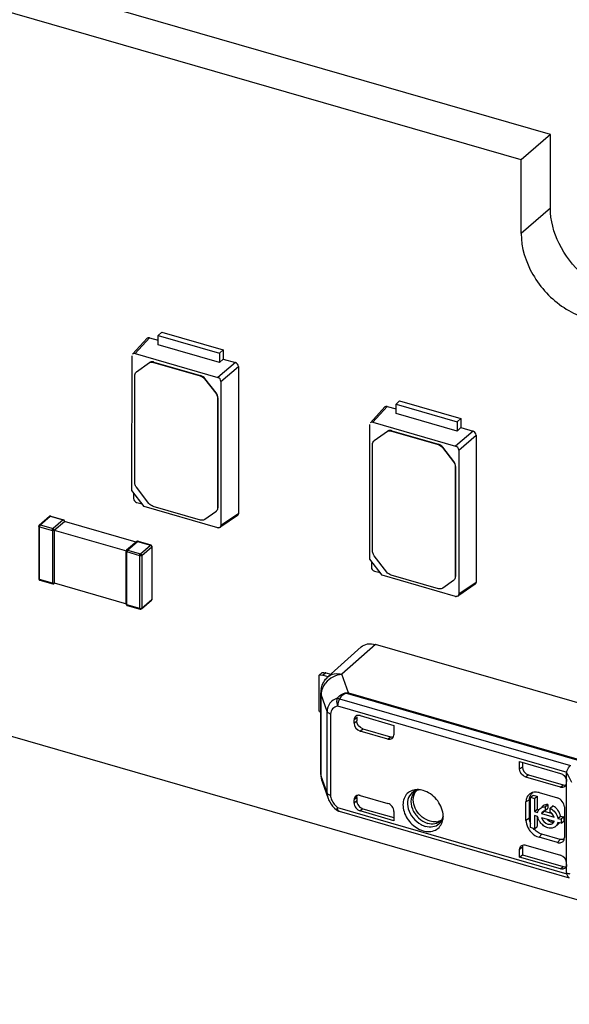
# Model space of a CAD drawing. Header units: millimetres. Extents: x 0 to 210, y 0 to 297.
# Tile 57 of 59: x 141.28 to 143.49, y 231.95 to 235.92. Entities that reach past the tile are written whole.
import ezdxf

# ---------------------------------------------------------------- set-up
doc = ezdxf.new("R2010")
doc.units = ezdxf.units.MM
doc.header["$LTSCALE"] = 19.36
doc.layers.get('0').update_dxf_attribs({"linetype": 'CONTINUOUS'})

msp = doc.modelspace()

# ---------------------------------------------------------------- linework, layer by layer
at = {"color": 7, "linetype": 'Continuous'}
for p, q in [((76.57324, 251.69711), (144.98925, 231.94711)), ((143.41836, 235.45642), (128.4856, 239.76714)), ((143.3005, 235.35436), (128.36775, 239.66507)), ((143.41836, 235.45642), (143.3005, 235.35436)), ((143.41836, 235.1595), (143.41836, 235.45642)), ((143.3005, 235.05743), (143.3005, 235.35436)), ((141.83573, 234.64632), (141.85015, 234.65881)), ((141.85015, 234.65881), (142.09759, 234.58738)), ((141.79062, 234.63454), (141.73239, 234.57076)), ((141.7424, 234.57298), (141.80043, 234.63683)), ((141.80043, 234.63683), (141.83573, 234.62664)), ((141.83573, 234.64632), (142.08316, 234.57489)), ((141.83573, 234.60882), (141.83573, 234.64632)), ((141.7424, 234.57298), (142.07648, 234.47654)), ((142.08316, 234.53739), (141.83573, 234.60882)), ((142.08316, 234.57489), (142.09759, 234.58738)), ((142.08316, 234.57489), (142.08316, 234.53739)), ((142.09759, 234.58738), (142.09759, 234.55104)), ((141.72994, 234.02008), (141.73005, 234.56419)), ((141.74824, 234.49868), (141.80101, 234.53644)), ((141.81708, 234.5374), (142.00571, 234.48295)), ((141.81851, 234.53864), (142.00714, 234.48419)), ((142.14732, 234.53669), (142.07648, 234.47654)), ((142.08317, 234.53717), (142.09759, 234.55104)), ((142.09759, 234.55104), (142.14732, 234.53669)), ((141.74846, 234.49897), (141.74703, 234.49774)), ((141.74705, 234.49772), (141.74824, 234.49868)), ((142.08883, 234.46062), (142.15946, 234.52104)), ((142.15946, 234.52104), (142.15946, 233.92671)), ((141.741, 234.05279), (141.741, 234.48328)), ((142.02321, 234.47065), (142.06779, 234.4132)), ((142.06922, 234.41444), (142.02464, 234.47189)), ((142.08883, 234.46062), (142.08883, 233.87911)), ((142.07503, 234.39362), (142.07503, 233.94959)), ((142.07646, 234.39485), (142.07646, 233.95083)), ((142.7955, 234.36926), (142.80993, 234.38175)), ((142.80993, 234.38175), (143.05736, 234.31032)), ((142.75039, 234.35748), (142.69216, 234.2937)), ((142.70218, 234.29592), (142.7602, 234.35977)), ((142.7602, 234.35977), (142.7955, 234.34958)), ((142.7955, 234.36926), (143.04293, 234.29783)), ((142.7955, 234.33176), (142.7955, 234.36926)), ((142.70218, 234.29592), (143.03625, 234.19948)), ((143.04293, 234.26033), (142.7955, 234.33176)), ((143.04293, 234.29783), (143.05736, 234.31032)), ((143.04293, 234.29783), (143.04293, 234.26033)), ((143.05736, 234.31032), (143.05736, 234.27398)), ((142.68971, 233.74302), (142.68982, 234.28713)), ((142.70802, 234.22162), (142.76079, 234.25938)), ((142.77685, 234.26034), (142.96548, 234.20589)), ((142.77828, 234.26158), (142.96691, 234.20713)), ((143.10709, 234.25963), (143.03625, 234.19948)), ((143.04294, 234.2601), (143.05736, 234.27398)), ((143.05736, 234.27398), (143.10709, 234.25963)), ((142.70824, 234.22191), (142.70681, 234.22067)), ((142.70682, 234.22066), (142.70802, 234.22162)), ((143.04861, 234.18356), (143.11924, 234.24398)), ((143.11924, 234.24398), (143.11924, 233.64965)), ((142.70077, 233.77572), (142.70077, 234.20622)), ((142.98298, 234.19359), (143.02756, 234.13614)), ((143.02899, 234.13738), (142.98441, 234.19483)), ((143.04861, 234.18356), (143.04861, 233.60205)), ((143.03481, 234.11655), (143.03481, 233.67253)), ((143.03624, 234.11779), (143.03624, 233.67377)), ((141.77977, 233.95586), (141.72994, 234.02008)), ((141.79839, 233.96857), (141.74824, 234.0332)), ((142.07648, 233.87032), (141.77977, 233.95586)), ((142.0069, 233.90113), (141.81589, 233.95627)), ((142.07042, 233.93638), (142.06899, 233.93514)), ((141.35583, 233.88097), (141.39654, 233.91623)), ((141.39654, 233.91623), (141.39679, 233.91642)), ((141.40187, 233.9174), (141.45383, 233.9024)), ((141.45796, 233.89691), (141.45796, 233.89694)), ((141.45796, 233.89548), (141.45796, 233.89691)), ((142.06779, 233.93419), (142.0244, 233.90333)), ((142.06898, 233.93516), (142.06779, 233.93419)), ((142.15946, 233.92671), (142.08883, 233.87911)), ((142.15569, 233.91912), (142.08911, 233.87405)), ((141.35386, 233.87665), (141.35386, 233.66385)), ((141.35405, 233.87591), (141.35388, 233.87661)), ((141.41648, 233.86022), (141.45719, 233.89548)), ((141.41648, 233.86022), (141.70722, 233.77629)), ((141.41648, 233.86022), (141.41648, 233.64743)), ((141.74633, 233.81201), (141.45719, 233.89548)), ((141.74914, 233.81444), (141.70843, 233.77918)), ((141.74914, 233.81444), (141.74938, 233.81463)), ((141.75447, 233.81561), (141.80643, 233.80061)), ((141.80643, 233.80061), (141.80647, 233.8006)), ((141.81056, 233.79517), (141.81056, 233.79512)), ((141.81056, 233.79512), (141.81056, 233.58233)), ((141.70645, 233.56207), (141.70645, 233.77486)), ((141.70665, 233.77412), (141.70648, 233.77483)), ((142.73954, 233.6788), (142.68971, 233.74302)), ((142.75816, 233.69151), (142.70802, 233.75614)), ((141.35386, 233.66385), (141.35386, 233.66381)), ((141.35795, 233.65838), (141.35799, 233.65836)), ((141.35799, 233.65836), (141.40995, 233.64336)), ((143.03625, 233.59326), (142.73954, 233.6788)), ((142.96668, 233.62407), (142.77566, 233.67921)), ((143.02875, 233.65809), (143.02756, 233.65713)), ((143.0302, 233.65931), (143.02877, 233.65808)), ((141.41002, 233.64335), (141.40995, 233.64336)), ((141.41005, 233.64344), (141.41224, 233.64334)), ((141.41527, 233.64454), (141.41516, 233.64444)), ((141.41739, 233.64637), (141.41527, 233.64454)), ((141.41648, 233.64743), (141.70722, 233.5635)), ((143.02756, 233.65713), (142.98417, 233.62627)), ((143.11924, 233.64965), (143.04861, 233.60205)), ((143.11547, 233.64206), (143.04888, 233.59698)), ((141.70645, 233.56207), (141.70645, 233.56203)), ((141.71054, 233.55659), (141.71058, 233.55658)), ((141.71058, 233.55658), (141.76254, 233.54158)), ((141.76262, 233.54156), (141.76254, 233.54158)), ((141.76264, 233.54166), (141.76484, 233.54155)), ((141.76787, 233.54275), (141.76775, 233.54265)), ((141.76787, 233.54275), (141.80858, 233.57801)), ((141.80872, 233.57814), (141.80858, 233.57801)), ((142.52067, 233.26829), (142.65496, 233.38902)), ((143.88088, 233.06155), (142.71243, 233.39885)), ((142.48356, 233.27419), (142.49785, 233.28656)), ((142.48356, 233.27419), (142.48632, 233.27522)), ((142.48356, 233.27419), (142.48356, 233.13191)), ((142.50212, 233.27502), (142.52104, 233.26955)), ((142.51284, 233.28429), (142.53224, 233.27869)), ((142.49227, 232.87462), (142.49227, 233.20455)), ((142.63712, 233.10366), (142.63712, 233.09068)), ((142.65115, 233.11205), (142.78724, 233.07276)), ((142.6264, 233.0814), (142.6264, 233.09445)), ((142.78724, 233.07276), (142.78724, 233.03497)), ((142.76249, 233.01737), (142.65115, 233.04951)), ((142.66186, 233.05879), (142.77288, 233.02674)), ((143.29448, 232.92634), (143.45944, 232.87872)), ((143.29448, 232.89599), (143.29448, 232.92634)), ((143.30552, 232.90407), (143.29448, 232.89599)), ((143.30552, 232.92315), (143.30552, 232.90407)), ((143.45944, 232.82362), (143.31923, 232.86409)), ((143.33027, 232.87295), (143.47015, 232.83257)), ((143.48418, 232.47651), (143.48418, 232.88176)), ((142.49725, 232.84581), (142.52161, 232.77756)), ((142.65115, 232.7897), (142.76249, 232.75756)), ((142.87337, 232.80602), (142.87332, 232.80597)), ((143.33809, 232.78242), (143.34881, 232.7917)), ((143.34881, 232.7917), (143.3652, 232.78697)), ((143.35448, 232.77769), (143.3652, 232.78697)), ((143.3652, 232.78697), (143.3652, 232.73405)), ((143.37284, 232.80115), (143.44707, 232.77972)), ((142.52798, 232.76367), (142.53338, 232.75514)), ((142.6264, 232.75905), (142.6264, 232.7721)), ((142.63712, 232.78138), (142.63712, 232.76839)), ((143.32008, 232.68939), (143.32008, 232.76362)), ((143.33406, 232.69772), (143.33406, 232.77195)), ((143.33809, 232.78242), (143.35448, 232.77769)), ((143.33809, 232.66019), (143.33809, 232.78242)), ((143.35448, 232.77769), (143.35448, 232.72477)), ((143.38724, 232.74681), (143.38441, 232.74436)), ((143.39783, 232.74451), (143.40855, 232.75379)), ((143.39783, 232.74451), (143.39783, 232.72886)), ((143.40855, 232.75379), (143.40855, 232.73814)), ((143.41831, 232.7386), (143.42902, 232.74788)), ((142.56595, 232.72605), (143.49489, 232.45789)), ((142.78724, 232.68788), (142.65115, 232.72716)), ((142.66186, 232.73651), (142.78724, 232.70032)), ((142.78724, 232.72567), (142.78724, 232.68788)), ((143.35448, 232.72477), (143.3652, 232.73405)), ((143.35448, 232.72477), (143.36715, 232.72111)), ((143.36715, 232.70472), (143.35448, 232.70838)), ((143.35448, 232.70838), (143.35448, 232.65545)), ((143.3652, 232.73405), (143.37045, 232.73253)), ((143.3652, 232.70472), (143.3652, 232.66473)), ((143.38252, 232.71668), (143.39323, 232.72595)), ((143.38252, 232.71668), (143.43362, 232.70192)), ((143.39323, 232.72595), (143.42512, 232.71675)), ((143.39783, 232.72886), (143.40855, 232.73814)), ((143.41831, 232.72295), (143.41831, 232.7386)), ((143.42175, 232.7202), (143.41831, 232.72295)), ((143.44899, 232.69749), (143.4597, 232.70677)), ((143.4597, 232.70677), (143.47252, 232.70306)), ((143.47508, 232.74362), (143.47508, 232.6199)), ((142.97665, 232.68677), (142.97659, 232.68672)), ((143.35448, 232.65545), (143.3652, 232.66473)), ((143.38252, 232.70028), (143.43362, 232.68553)), ((143.41878, 232.68355), (143.41496, 232.68501)), ((143.43212, 232.68244), (143.43362, 232.68553)), ((143.45033, 232.67396), (143.44651, 232.67065)), ((143.44899, 232.69749), (143.46181, 232.69379)), ((143.46181, 232.67739), (143.44899, 232.68109)), ((143.47252, 232.70306), (143.46181, 232.69379)), ((143.46181, 232.69379), (143.46181, 232.67739)), ((143.46181, 232.67739), (143.47252, 232.68667)), ((143.47252, 232.70306), (143.47252, 232.68667)), ((143.35448, 232.65545), (143.33809, 232.66019)), ((143.45778, 232.61252), (143.38355, 232.63395)), ((143.30588, 232.5854), (143.30552, 232.58162)), ((143.31532, 232.59022), (143.31923, 232.5894)), ((143.31923, 232.5894), (143.45944, 232.54893)), ((143.44707, 232.59997), (143.37284, 232.6214)), ((143.46172, 232.6117), (143.45778, 232.61252)), ((143.47472, 232.61555), (143.47508, 232.6199)), ((143.30552, 232.58162), (143.29448, 232.57179)), ((143.29448, 232.54145), (143.29448, 232.57179)), ((143.29448, 232.54145), (143.30552, 232.5507)), ((143.30552, 232.58162), (143.30552, 232.5507)), ((143.30552, 232.5507), (143.47012, 232.50318)), ((143.45941, 232.49384), (143.29448, 232.54145))]:
    msp.add_line(p, q, dxfattribs=at)
at = {"color": 9, "linetype": 'Continuous'}
for p, q in [((143.41836, 235.1595), (143.3005, 235.05743)), ((141.79959, 234.53521), (141.80101, 234.53644)), ((141.81708, 234.5374), (141.81851, 234.53864)), ((141.74824, 234.49868), (141.74967, 234.49992)), ((142.00571, 234.48295), (142.00714, 234.48419)), ((142.02464, 234.47189), (142.02321, 234.47065)), ((142.06779, 234.4132), (142.06922, 234.41444)), ((142.07503, 234.39362), (142.07646, 234.39485)), ((142.75936, 234.25814), (142.76079, 234.25938)), ((142.77685, 234.26034), (142.77828, 234.26158)), ((142.70802, 234.22162), (142.70944, 234.22286)), ((142.96548, 234.20589), (142.96691, 234.20713)), ((142.98441, 234.19483), (142.98298, 234.19359)), ((143.02756, 234.13614), (143.02899, 234.13738)), ((143.03481, 234.11655), (143.03624, 234.11779)), ((142.07503, 233.94959), (142.07646, 233.95083)), ((141.35957, 233.8816), (141.40028, 233.91686)), ((141.40028, 233.91686), (141.45225, 233.90186)), ((141.45225, 233.90186), (141.41153, 233.8666)), ((141.35671, 233.87418), (141.40867, 233.85918)), ((141.35671, 233.66138), (141.35671, 233.87418)), ((141.35957, 233.8816), (141.41153, 233.8666)), ((141.40867, 233.85918), (141.40867, 233.64638)), ((141.40868, 233.85918), (141.41503, 233.86414)), ((141.71217, 233.77981), (141.75288, 233.81507)), ((141.71217, 233.77981), (141.76413, 233.76481)), ((141.75288, 233.81507), (141.80484, 233.80007)), ((141.76413, 233.76481), (141.80484, 233.80007)), ((141.76908, 233.75844), (141.80979, 233.79369)), ((141.80979, 233.79369), (141.80979, 233.5809)), ((141.76127, 233.75739), (141.70931, 233.77239)), ((141.70931, 233.55959), (141.70931, 233.77239)), ((141.76127, 233.54459), (141.76127, 233.75739)), ((141.76908, 233.75844), (141.76908, 233.54564)), ((141.35671, 233.66138), (141.35513, 233.66041)), ((141.40867, 233.64638), (141.35671, 233.66138)), ((143.03481, 233.67253), (143.03624, 233.67377)), ((141.76908, 233.54564), (141.80979, 233.5809)), ((141.70772, 233.55862), (141.70931, 233.55959)), ((141.76127, 233.54459), (141.70931, 233.55959)), ((142.71243, 233.39885), (142.57744, 233.27867)), ((142.51284, 233.28429), (142.50212, 233.27502)), ((142.6035, 233.20414), (142.57744, 233.27867)), ((142.51758, 233.12822), (142.49357, 233.19711)), ((142.49357, 232.86718), (142.49357, 233.19711)), ((142.60038, 233.20078), (143.81138, 232.8512)), ((142.6035, 233.20414), (143.8145, 232.85455)), ((142.55959, 233.15094), (143.48436, 232.88398)), ((142.56753, 233.17998), (143.49948, 232.91095)), ((142.51758, 232.79989), (142.51758, 233.12822)), ((142.53143, 233.11833), (142.53143, 232.79)), ((142.63712, 233.10366), (142.6264, 233.09445)), ((142.6264, 233.0814), (142.63712, 233.09068)), ((142.65115, 233.04951), (142.66186, 233.05879)), ((142.76249, 233.01737), (142.77288, 233.02674)), ((142.51758, 232.79989), (142.49357, 232.86718)), ((143.33027, 232.87295), (143.31923, 232.86409)), ((143.45944, 232.82362), (143.47015, 232.83257)), ((142.51863, 232.79789), (142.51758, 232.79989)), ((142.63712, 232.78138), (142.6264, 232.7721)), ((142.63712, 232.76839), (142.6264, 232.75905)), ((143.33406, 232.77195), (143.32008, 232.76362)), ((142.55959, 232.74113), (143.48436, 232.47418)), ((142.55973, 232.73783), (142.55959, 232.74113)), ((142.66186, 232.73651), (142.65115, 232.72716)), ((143.33406, 232.69772), (143.32008, 232.68939)), ((143.37284, 232.6214), (143.38355, 232.63395)), ((143.45778, 232.61252), (143.44707, 232.59997)), ((143.45941, 232.49384), (143.47012, 232.50318))]:
    msp.add_line(p, q, dxfattribs=at)
at = {"color": 7, "linetype": 'Continuous'}
for points in [[(143.48418, 232.88176), (143.48419, 232.88215), (143.4842, 232.88253), (143.48423, 232.88291), (143.48426, 232.88327), (143.48431, 232.88363), (143.48436, 232.88398)], [(142.52165, 232.77745), (142.52363, 232.77243), (142.52798, 232.76367)], [(142.53338, 232.75514), (142.53975, 232.74695), (142.547, 232.73921), (142.55505, 232.73199), (142.55592, 232.73128)], [(143.48436, 232.47418), (143.4843, 232.47456), (143.48426, 232.47495), (143.48423, 232.47533), (143.4842, 232.47572), (143.48419, 232.47611), (143.48418, 232.47651)]]:
    msp.add_lwpolyline(points, dxfattribs=at)
for centre, radius, start, end in [((147.12375, 233.98247), 5.38724, 179.69107, 179.9372), ((143.42799, 239.81131), 6.07549, 253.955856, 254.183028), ((142.05504, 233.95083), 0.02142, 351.55578, 0.00814), ((142.07977, 233.88172), 0.01186, 253.9084, 263.07278), ((148.08352, 233.70541), 5.38724, 179.69107, 179.9372), ((144.38776, 239.53424), 6.07549, 253.955856, 254.183028), ((143.01481, 233.67377), 0.02142, 351.55578, 0.00814), ((143.03954, 233.60466), 0.01186, 253.9084, 263.07278), ((142.49339, 233.24477), 0.03148, 73.88991, 80.06341), ((142.48652, 233.19331), 0.09472, 73.86818, 75.80739), ((142.578, 233.20455), 0.08574, 168.1617, 179.99763), ((142.578, 232.87463), 0.08573, 180.00303, 199.6222), ((142.64303, 232.77432), 0.01618, 125.42314, 130.86156), ((142.88166, 232.74933), 0.0641, 95.14928, 103.26571), ((142.88991, 232.78578), 0.02613, 120.66499, 129.25143), ((142.89298, 232.76005), 0.05262, 103.10688, 111.63493), ((142.88227, 232.74235), 0.07111, 86.79326, 95.13146), ((142.88193, 232.73542), 0.07805, 82.35477, 86.83364), ((142.88143, 232.73143), 0.08207, 80.56278, 82.37749), ((142.88052, 232.72639), 0.0872, 73.85237, 80.51579), ((143.35664, 232.76619), 0.03693, 108.16042, 115.63592), ((143.35704, 232.76504), 0.03815, 106.14685, 108.18538), ((143.35691, 232.74605), 0.05735, 73.8791, 78.30515), ((143.40825, 232.72206), 0.0319, 127.22415, 130.31988), ((143.40682, 232.70702), 0.0465, 56.3804, 61.48033), ((142.57388, 232.7535), 0.02857, 231.09872, 253.90179), ((142.90072, 232.70533), 0.08532, 359.74714, 6.56512), ((142.90783, 232.70534), 0.07822, 354.94884, 359.71767), ((143.39689, 232.71353), 0.03091, 130.30692, 137.38872), ((143.39919, 232.71077), 0.01769, 149.23976, 160.50577), ((143.40012, 232.71049), 0.01852, 97.10677, 108.02237), ((143.38956, 232.68612), 0.07372, 36.64024, 42.26399), ((142.95271, 232.73635), 0.05354, 275.30104, 283.5048), ((142.9466, 232.71956), 0.04448, 310.03368, 312.40066), ((142.9166, 232.70436), 0.06939, 345.06533, 352.74002), ((142.91207, 232.705), 0.07396, 352.69029, 354.92485), ((143.39779, 232.69992), 0.06394, 194.05365, 200.91429), ((143.42493, 232.70489), 0.02221, 253.9369, 263.96524), ((143.42502, 232.70583), 0.02315, 263.98804, 273.54979), ((143.42194, 232.68509), 0.02701, 308.31737, 310.89142), ((143.43249, 232.69455), 0.02725, 310.90627, 318.7841), ((143.43205, 232.69492), 0.02782, 318.79344, 325.82332), ((143.39792, 232.69612), 0.07902, 206.43752, 217.85961), ((143.39961, 232.69735), 0.08111, 217.81573, 224.60266), ((143.46762, 232.50914), 0.01609, 311.06037, 317.35)]:
    msp.add_arc(centre, radius, start, end, dxfattribs=at)
at = {"color": 9, "linetype": 'Continuous'}
for centre, radius, start, end in [((142.55946, 233.19699), 0.06589, 173.50237, 179.89646), ((142.55802, 232.86724), 0.06445, 180.05654, 193.76233), ((143.09999, 232.65304), 0.44712, 29.78293, 30.76671), ((143.11548, 232.66177), 0.42934, 24.78097, 29.79771), ((142.55647, 232.86695), 0.06288, 193.83397, 199.63915), ((142.54082, 232.8226), 0.03393, 247.5917, 253.93055)]:
    msp.add_arc(centre, radius, start, end, dxfattribs=at)
at = {"color": 7, "linetype": 'Continuous'}
for centre, major_axis, ratio, start_param, end_param in [((141.74244, 234.56058), (-0.00937, 0.01084), 0.7477192, -0.8547567, 0.088361), ((142.07644, 234.46416), (0.00936, -0.01079), 0.7522872, 0.7144696, 2.282189), ((142.70222, 234.28352), (-0.00937, 0.01084), 0.7477192, -0.8547567, 0.088361), ((143.03622, 234.1871), (0.00936, -0.01079), 0.7522872, 0.7144696, 2.282189), ((141.7489, 233.98484), (0.00936, -0.01079), 0.7522872, -2.427123, -0.8594036), ((142.70867, 233.70778), (0.00936, -0.01079), 0.7522872, -2.427123, -0.8594036), ((142.65115, 233.08731), (-0.0187, 0.0216), 0.7500007, 5.4261241, 6.9969205), ((142.66186, 233.09652), (-0.0187, 0.0216), 0.7500007, 0.5547404, 0.7137351), ((142.76249, 233.04211), (0.01871, -0.0216), 0.7499837, -0.8573411, 0.7134552), ((142.77288, 233.05149), (0.01871, -0.0216), 0.7499837, -0.8573411, -0.3180274), ((143.45944, 232.84837), (-0.0187, 0.0216), 0.7500163, -3.9983954, -2.4275991), ((143.47015, 232.85732), (-0.0187, 0.0216), 0.7500163, -3.9983954, -3.4884193), ((142.65115, 232.75191), (-0.0187, 0.0216), 0.7500007, 0.7137351, 2.2845315), ((142.66186, 232.76125), (-0.0187, 0.0216), 0.7500007, 0.7137351, 2.2845315), ((142.76249, 232.73282), (0.01871, -0.0216), 0.7499837, 0.713455, 2.2842515), ((143.45944, 232.52418), (-0.0187, 0.0216), 0.7500163, -2.427599, -0.8568027)]:
    msp.add_ellipse(centre, major_axis=major_axis, ratio=ratio, start_param=start_param, end_param=end_param, dxfattribs=at)
for points, knots in [([(143.81452, 234.81317), (143.77185, 234.80155), (143.67157, 234.80855), (143.54188, 234.8862), (143.44627, 235.00862), (143.41836, 235.11058), (143.41836, 235.1595)], [0, 0, 0, 0, 0.225309, 0.4826788, 0.7507851, 1, 1, 1, 1]), ([(143.3005, 235.05743), (143.3005, 235.00006), (143.33847, 234.8813), (143.44308, 234.76998), (143.54893, 234.71624), (143.62983, 234.6998), (143.70625, 234.70898), (143.74986, 234.73314), (143.76756, 234.74847)], [0, 0, 0, 0, 0.2569343, 0.5308023, 0.6620264, 0.7836227, 0.8951218, 1, 1, 1, 1]), ([(141.79959, 234.53521), (141.80313, 234.53773), (141.80965, 234.53895), (141.81552, 234.53786), (141.81708, 234.5374)], [0, 0, 0, 0, 0.727298, 1, 1, 1, 1]), ([(141.81851, 234.53864), (141.81694, 234.53909), (141.81108, 234.54018), (141.80456, 234.53896), (141.80101, 234.53644)], [0, 0, 0, 0, 0.272702, 1, 1, 1, 1]), ([(142.75936, 234.25814), (142.7629, 234.26067), (142.76942, 234.26188), (142.77529, 234.26079), (142.77685, 234.26034)], [0, 0, 0, 0, 0.727298, 1, 1, 1, 1]), ([(142.77828, 234.26158), (142.77672, 234.26203), (142.77085, 234.26312), (142.76433, 234.2619), (142.76079, 234.25938)], [0, 0, 0, 0, 0.272702, 1, 1, 1, 1]), ([(141.39679, 233.91642), (141.39725, 233.91675), (141.39846, 233.91713), (141.39968, 233.91695), (141.40028, 233.91678)], [0, 0, 0, 0, 0.4727453, 1, 1, 1, 1]), ([(141.40187, 233.91739), (141.40162, 233.91746), (141.40101, 233.9174), (141.40053, 233.91707), (141.40028, 233.91686)], [0, 0, 0, 0, 0.4445261, 1, 1, 1, 1]), ([(141.45225, 233.90186), (141.45248, 233.90206), (141.45296, 233.90239), (141.45357, 233.90246), (141.45381, 233.9024)], [0, 0, 0, 0, 0.5557267, 1, 1, 1, 1]), ([(141.45711, 233.8955), (141.45734, 233.8957), (141.45772, 233.89611), (141.45792, 233.89666), (141.45793, 233.89691)], [0, 0, 0, 0, 0.5404699, 1, 1, 1, 1]), ([(142.0244, 233.90333), (142.02086, 233.90081), (142.01433, 233.89959), (142.00847, 233.90068), (142.0069, 233.90113)], [0, 0, 0, 0, 0.727298, 1, 1, 1, 1]), ([(141.35676, 233.87422), (141.35617, 233.87439), (141.35516, 233.87477), (141.35427, 233.8755), (141.35405, 233.87591)], [0, 0, 0, 0, 0.5660268, 1, 1, 1, 1]), ([(141.74938, 233.81463), (141.74984, 233.81496), (141.75105, 233.81534), (141.75227, 233.81517), (141.75288, 233.81499)], [0, 0, 0, 0, 0.4727453, 1, 1, 1, 1]), ([(141.75446, 233.81561), (141.75422, 233.81567), (141.75361, 233.81561), (141.75312, 233.81528), (141.75288, 233.81507)], [0, 0, 0, 0, 0.4445261, 1, 1, 1, 1]), ([(141.80484, 233.80007), (141.80508, 233.80028), (141.80557, 233.80061), (141.80618, 233.80068), (141.80643, 233.80061)], [0, 0, 0, 0, 0.5559862, 1, 1, 1, 1]), ([(141.81055, 233.79512), (141.81054, 233.79487), (141.81039, 233.79431), (141.81001, 233.79389), (141.80979, 233.79369)], [0, 0, 0, 0, 0.4661531, 1, 1, 1, 1]), ([(141.70936, 233.77243), (141.70877, 233.7726), (141.70776, 233.77299), (141.70687, 233.77371), (141.70665, 233.77412)], [0, 0, 0, 0, 0.5660268, 1, 1, 1, 1]), ([(141.35513, 233.66041), (141.35548, 233.65995), (141.35634, 233.65913), (141.35742, 233.65863), (141.35799, 233.65848)], [0, 0, 0, 0, 0.4950043, 1, 1, 1, 1]), ([(141.35671, 233.66138), (141.35671, 233.6607), (141.35679, 233.65959), (141.35752, 233.65852), (141.35795, 233.65838)], [0, 0, 0, 0, 0.6006128, 1, 1, 1, 1]), ([(141.40995, 233.64337), (141.40951, 233.64349), (141.40875, 233.64457), (141.40867, 233.6457), (141.40867, 233.64638)], [0, 0, 0, 0, 0.3982945, 1, 1, 1, 1]), ([(141.41225, 233.64326), (141.41277, 233.64332), (141.4138, 233.64359), (141.41469, 233.64418), (141.41508, 233.64453)], [0, 0, 0, 0, 0.4980637, 1, 1, 1, 1]), ([(141.41648, 233.64743), (141.41648, 233.64688), (141.41629, 233.64579), (141.41566, 233.64488), (141.41527, 233.64454)], [0, 0, 0, 0, 0.5157616, 1, 1, 1, 1]), ([(142.98417, 233.62627), (142.98063, 233.62374), (142.97411, 233.62253), (142.96824, 233.62362), (142.96668, 233.62407)], [0, 0, 0, 0, 0.727298, 1, 1, 1, 1]), ([(141.80971, 233.58092), (141.80971, 233.5804), (141.80957, 233.57939), (141.80905, 233.57848), (141.80872, 233.57814)], [0, 0, 0, 0, 0.5215423, 1, 1, 1, 1]), ([(141.80979, 233.5809), (141.81001, 233.58109), (141.81039, 233.58152), (141.81055, 233.58207), (141.81055, 233.58233)], [0, 0, 0, 0, 0.5342811, 1, 1, 1, 1]), ([(141.70772, 233.55862), (141.70807, 233.55817), (141.70893, 233.55734), (141.71002, 233.55685), (141.71058, 233.5567)], [0, 0, 0, 0, 0.4947811, 1, 1, 1, 1]), ([(141.70931, 233.55959), (141.70931, 233.55892), (141.70938, 233.5578), (141.71012, 233.55673), (141.71055, 233.5566)], [0, 0, 0, 0, 0.6006134, 1, 1, 1, 1]), ([(141.76254, 233.54158), (141.76211, 233.5417), (141.76135, 233.54278), (141.76127, 233.54391), (141.76127, 233.54459)], [0, 0, 0, 0, 0.3982945, 1, 1, 1, 1]), ([(141.76484, 233.54147), (141.76536, 233.54153), (141.76639, 233.5418), (141.76729, 233.54239), (141.76768, 233.54275)], [0, 0, 0, 0, 0.4980637, 1, 1, 1, 1]), ([(141.76908, 233.54564), (141.76908, 233.54509), (141.76888, 233.54401), (141.76826, 233.54309), (141.76787, 233.54275)], [0, 0, 0, 0, 0.5157616, 1, 1, 1, 1]), ([(142.65496, 233.38902), (142.66203, 233.39538), (142.6815, 233.40417), (142.70228, 233.40188), (142.71243, 233.39885)], [0, 0, 0, 0, 0.4730278, 1, 1, 1, 1]), ([(142.49785, 233.28656), (142.49852, 233.28666), (142.50254, 233.28683), (142.50652, 233.28595), (142.50974, 233.28513)], [0, 0, 0, 0, 0.1697647, 1, 1, 1, 1]), ([(142.60038, 233.20078), (142.59677, 233.20085), (142.58945, 233.20093), (142.57733, 233.19361), (142.57119, 233.18546), (142.56753, 233.17998)], [0, 0, 0, 0, 0.2647794, 0.5182695, 1, 1, 1, 1]), ([(143.48436, 232.88398), (143.48475, 232.88636), (143.48778, 232.89635), (143.49367, 232.90547), (143.49948, 232.91095)], [0, 0, 0, 0, 0.2318957, 1, 1, 1, 1]), ([(142.65115, 232.7897), (142.64957, 232.79016), (142.64372, 232.79135), (142.6372, 232.79003), (142.63365, 232.78751)], [0, 0, 0, 0, 0.2733776, 1, 1, 1, 1]), ([(142.86695, 232.81172), (142.85928, 232.80991), (142.84448, 232.80314), (142.82298, 232.77675), (142.82134, 232.72747), (142.8509, 232.67651), (142.88577, 232.65307), (142.90477, 232.64758)], [0, 0, 0, 0, 0.1084073, 0.21572, 0.4523772, 0.728091, 1, 1, 1, 1]), ([(142.86052, 232.80123), (142.85221, 232.79432), (142.83989, 232.77243), (142.84304, 232.73407), (142.86241, 232.69789), (142.88412, 232.6792), (142.89638, 232.67248)], [0, 0, 0, 0, 0.2121371, 0.4545036, 0.7257028, 1, 1, 1, 1]), ([(142.87332, 232.80597), (142.86442, 232.79867), (142.85201, 232.77413), (142.85938, 232.73314), (142.88424, 232.6972), (142.91026, 232.68124), (142.92407, 232.67725)], [0, 0, 0, 0, 0.2124353, 0.460204, 0.7346667, 1, 1, 1, 1]), ([(142.93334, 232.68556), (142.91028, 232.69222), (142.87149, 232.72385), (142.86119, 232.77572), (142.8696, 232.79581)], [0, 0, 0, 0, 0.5242783, 1, 1, 1, 1]), ([(142.89308, 232.81274), (142.89141, 232.81267), (142.8857, 232.81213), (142.88007, 232.81033), (142.87658, 232.80826)], [0, 0, 0, 0, 0.2917324, 1, 1, 1, 1]), ([(142.98549, 232.71509), (142.98304, 232.73652), (142.96311, 232.77785), (142.92557, 232.80414), (142.90477, 232.81014)], [0, 0, 0, 0, 0.4989945, 1, 1, 1, 1]), ([(142.97665, 232.68677), (142.97774, 232.68777), (142.9825, 232.69295), (142.98509, 232.69988), (142.98612, 232.70531)], [0, 0, 0, 0, 0.2111621, 1, 1, 1, 1]), ([(143.41831, 232.7386), (143.42606, 232.7344), (143.43895, 232.72191), (143.44738, 232.70596), (143.44899, 232.69749)], [0, 0, 0, 0, 0.505406, 1, 1, 1, 1]), ([(142.90477, 232.64758), (142.92083, 232.64295), (142.95701, 232.64228), (142.97966, 232.6716), (142.98364, 232.68647)], [0, 0, 0, 0, 0.5204917, 1, 1, 1, 1]), ([(142.96867, 232.67351), (142.96181, 232.66781), (142.9435, 232.66007), (142.92411, 232.66215), (142.91459, 232.6649)], [0, 0, 0, 0, 0.4736962, 1, 1, 1, 1]), ([(142.97521, 232.68551), (142.96875, 232.68008), (142.95143, 232.67269), (142.93307, 232.67465), (142.92407, 232.67725)], [0, 0, 0, 0, 0.4736521, 1, 1, 1, 1]), ([(143.40807, 232.67427), (143.40989, 232.67374), (143.41678, 232.67267), (143.42412, 232.6749), (143.42808, 232.67802)], [0, 0, 0, 0, 0.2734683, 1, 1, 1, 1]), ([(143.43868, 232.6639), (143.43672, 232.66236), (143.42752, 232.65693), (143.41581, 232.65714), (143.40807, 232.65937)], [0, 0, 0, 0, 0.2362971, 1, 1, 1, 1]), ([(143.44707, 232.59997), (143.4516, 232.59866), (143.46113, 232.59799), (143.46912, 232.60369), (143.47148, 232.6072)], [0, 0, 0, 0, 0.5267835, 1, 1, 1, 1]), ([(143.47818, 232.49701), (143.47464, 232.49392), (143.46748, 232.49207), (143.46113, 232.49334), (143.45941, 232.49384)], [0, 0, 0, 0, 0.7244538, 1, 1, 1, 1]), ([(143.48436, 232.47418), (143.48464, 232.47234), (143.48617, 232.46601), (143.49062, 232.46008), (143.49485, 232.4581)], [0, 0, 0, 0, 0.2846335, 1, 1, 1, 1])]:
    msp.add_open_spline(points, degree=3, knots=knots, dxfattribs=at)
for points in [[(141.80043, 234.63683), (141.79719, 234.63771), (141.79287, 234.63704), (141.79061, 234.63455)], [(142.15946, 234.52104), (142.15935, 234.52764), (142.15363, 234.53476), (142.14732, 234.53669)], [(141.741, 234.48328), (141.741, 234.4885), (141.74313, 234.49427), (141.74704, 234.49773)], [(142.00571, 234.48295), (142.01256, 234.48097), (142.01884, 234.47628), (142.02321, 234.47065)], [(142.02464, 234.47189), (142.02027, 234.47752), (142.01399, 234.48221), (142.00714, 234.48419)], [(142.06779, 234.4132), (142.07205, 234.4077), (142.07503, 234.40058), (142.07503, 234.39362)], [(142.07646, 234.39485), (142.07646, 234.40181), (142.07348, 234.40894), (142.06922, 234.41444)], [(142.7602, 234.35977), (142.75696, 234.36065), (142.75264, 234.35998), (142.75039, 234.35749)], [(143.11924, 234.24398), (143.11912, 234.25058), (143.11341, 234.2577), (143.10709, 234.25963)], [(142.70077, 234.20622), (142.70077, 234.21144), (142.7029, 234.21721), (142.70681, 234.22067)], [(142.96548, 234.20589), (142.97233, 234.20391), (142.97861, 234.19922), (142.98298, 234.19359)], [(142.98441, 234.19483), (142.98004, 234.20046), (142.97376, 234.20515), (142.96691, 234.20713)], [(143.02756, 234.13614), (143.03183, 234.13064), (143.03481, 234.12352), (143.03481, 234.11655)], [(143.03624, 234.11779), (143.03624, 234.12475), (143.03326, 234.13188), (143.02899, 234.13738)], [(141.74188, 234.04618), (141.74133, 234.04833), (141.741, 234.05056), (141.741, 234.05279)], [(141.74824, 234.0332), (141.74529, 234.03701), (141.74307, 234.04151), (141.74188, 234.04618)], [(141.81589, 233.95627), (141.80904, 233.95825), (141.80276, 233.96294), (141.79839, 233.96857)], [(142.07503, 233.94959), (142.07503, 233.94437), (142.0729, 233.93861), (142.06899, 233.93515)], [(141.40185, 233.91731), (141.40039, 233.9177), (141.39865, 233.91756), (141.39734, 233.9168)], [(141.45719, 233.89548), (141.45719, 233.89817), (141.45483, 233.90111), (141.45225, 233.90186)], [(141.4579, 233.89696), (141.45788, 233.89922), (141.45596, 233.9017), (141.4538, 233.90235)], [(142.1557, 233.91911), (142.15804, 233.92069), (142.15941, 233.92388), (142.15946, 233.92671)], [(141.35587, 233.88089), (141.35471, 233.87981), (141.35392, 233.87816), (141.35389, 233.87658)], [(141.35583, 233.88097), (141.35678, 233.8818), (141.35836, 233.88195), (141.35957, 233.8816)], [(141.35957, 233.8816), (141.35757, 233.87986), (141.35671, 233.87683), (141.35671, 233.87418)], [(141.40867, 233.85918), (141.40867, 233.86183), (141.40953, 233.86486), (141.41153, 233.8666)], [(141.41648, 233.86022), (141.4145, 233.8585), (141.4112, 233.85845), (141.40867, 233.85918)], [(141.41153, 233.86652), (141.41289, 233.86613), (141.41417, 233.86525), (141.41503, 233.86414)], [(141.41503, 233.86414), (141.41587, 233.86305), (141.4164, 233.86162), (141.4164, 233.86024)], [(142.08506, 233.87132), (142.08316, 233.87004), (142.08061, 233.86967), (142.07834, 233.86995)], [(142.08883, 233.87911), (142.08883, 233.87623), (142.08745, 233.87294), (142.08506, 233.87132)], [(141.70846, 233.7791), (141.70731, 233.77803), (141.70651, 233.77638), (141.70648, 233.7748)], [(141.70843, 233.77918), (141.70938, 233.78002), (141.71095, 233.78016), (141.71217, 233.77981)], [(141.71217, 233.77981), (141.71016, 233.77808), (141.70931, 233.77504), (141.70931, 233.77239)], [(141.75445, 233.81552), (141.75298, 233.81591), (141.75124, 233.81577), (141.74993, 233.81501)], [(141.80484, 233.79999), (141.8062, 233.7996), (141.80748, 233.79873), (141.80834, 233.79761)], [(141.81047, 233.79516), (141.81044, 233.7974), (141.80858, 233.79987), (141.80644, 233.80052)], [(141.80834, 233.79761), (141.80919, 233.79653), (141.80971, 233.79509), (141.80971, 233.79372)], [(141.76908, 233.75844), (141.76709, 233.75672), (141.76379, 233.75666), (141.76127, 233.75739)], [(141.76132, 233.75743), (141.76132, 233.75885), (141.7616, 233.76029), (141.76211, 233.76161)], [(141.76211, 233.76161), (141.76255, 233.76277), (141.76319, 233.76392), (141.76413, 233.76473)], [(141.76413, 233.76481), (141.76671, 233.76407), (141.76908, 233.76113), (141.76908, 233.75844)], [(142.70165, 233.76912), (142.70111, 233.77127), (142.70077, 233.7735), (142.70077, 233.77572)], [(142.70802, 233.75614), (142.70506, 233.75994), (142.70284, 233.76445), (142.70165, 233.76912)], [(141.35386, 233.66381), (141.35389, 233.66256), (141.35551, 233.66173), (141.35671, 233.66138)], [(141.35396, 233.66382), (141.35399, 233.66262), (141.35442, 233.66138), (141.35514, 233.66042)], [(142.77566, 233.67921), (142.76881, 233.68119), (142.76254, 233.68588), (142.75816, 233.69151)], [(143.03481, 233.67253), (143.03481, 233.66731), (143.03267, 233.66154), (143.02876, 233.65808)], [(141.40872, 233.64642), (141.4101, 233.64602), (141.41159, 233.6459), (141.41301, 233.64609)], [(141.41301, 233.64609), (141.41422, 233.64626), (141.41548, 233.64665), (141.4164, 233.64745)], [(143.11547, 233.64205), (143.11781, 233.64363), (143.11919, 233.64682), (143.11924, 233.64965)], [(141.80884, 233.57826), (141.80987, 233.5793), (141.81047, 233.58087), (141.81046, 233.58233)], [(143.04483, 233.59426), (143.04294, 233.59298), (143.04038, 233.59261), (143.03811, 233.59288)], [(143.04861, 233.60205), (143.04861, 233.59916), (143.04722, 233.59588), (143.04483, 233.59426)], [(141.70646, 233.56203), (141.70648, 233.56078), (141.70811, 233.55994), (141.70931, 233.55959)], [(141.70655, 233.56204), (141.70659, 233.56084), (141.70701, 233.55959), (141.70773, 233.55863)], [(141.76132, 233.54464), (141.7627, 233.54424), (141.76419, 233.54412), (141.76561, 233.54431)], [(141.76561, 233.54431), (141.76681, 233.54447), (141.76808, 233.54487), (141.769, 233.54566)], [(142.48632, 233.27522), (142.49032, 233.27641), (142.49471, 233.2765), (142.49882, 233.27578)], [(142.49409, 233.22214), (142.49774, 233.23952), (142.50747, 233.25642), (142.52067, 233.26829)], [(142.49227, 233.12487), (142.4891, 233.12685), (142.48615, 233.12922), (142.48356, 233.13191)], [(142.6264, 233.0814), (142.6264, 233.06794), (142.63822, 233.05324), (142.65115, 233.04951)], [(142.66186, 233.05879), (142.64894, 233.06252), (142.63712, 233.07722), (142.63712, 233.09068)], [(143.30552, 232.90406), (143.30594, 232.89082), (143.31754, 232.87663), (143.33027, 232.87295)], [(143.31923, 232.86409), (143.3063, 232.86783), (143.29448, 232.88253), (143.29448, 232.89599)], [(143.45944, 232.87872), (143.4649, 232.87714), (143.46999, 232.87385), (143.47398, 232.86979)], [(143.47398, 232.86979), (143.47807, 232.86565), (143.48132, 232.86041), (143.48297, 232.85483)], [(143.48297, 232.85483), (143.48374, 232.85224), (143.48418, 232.84953), (143.48418, 232.84683)], [(142.63244, 232.78656), (142.62849, 232.78314), (142.6264, 232.77732), (142.6264, 232.7721)], [(142.63712, 232.78138), (142.63712, 232.7843), (142.63766, 232.7873), (142.63885, 232.78997)], [(142.87358, 232.80896), (142.86888, 232.80709), (142.86441, 232.80447), (142.86052, 232.80123)], [(142.8696, 232.79581), (142.87159, 232.80057), (142.87436, 232.80508), (142.87779, 232.80894)], [(143.34067, 232.79949), (143.33358, 232.79608), (143.32746, 232.7898), (143.32411, 232.78268)], [(143.33406, 232.77195), (143.33406, 232.77989), (143.33618, 232.78829), (143.34071, 232.7948)], [(143.34071, 232.7948), (143.34259, 232.79751), (143.34491, 232.79997), (143.34752, 232.80199)], [(143.36854, 232.80221), (143.36132, 232.8037), (143.35351, 232.80374), (143.34643, 232.80169)], [(143.32411, 232.78268), (143.32134, 232.77681), (143.32008, 232.77011), (143.32008, 232.76362)], [(143.37689, 232.7371), (143.38254, 232.74189), (143.39043, 232.74478), (143.39783, 232.74451)], [(143.40855, 232.75379), (143.40169, 232.75404), (143.39442, 232.75161), (143.38895, 232.74746)], [(143.44412, 232.73569), (143.44068, 232.73947), (143.43682, 232.74292), (143.43257, 232.74574)], [(143.47508, 232.74362), (143.47508, 232.75885), (143.4617, 232.7755), (143.44707, 232.77972)], [(142.98614, 232.70518), (142.98494, 232.69807), (142.98244, 232.69102), (142.97861, 232.68492)], [(143.36715, 232.72111), (143.3682, 232.72602), (143.37074, 232.73076), (143.37414, 232.73446)], [(143.37092, 232.69282), (143.36923, 232.69662), (143.36793, 232.70063), (143.36715, 232.70472)], [(143.38787, 232.72443), (143.38635, 232.72312), (143.38502, 232.72154), (143.38399, 232.71982)], [(143.39439, 232.7281), (143.39202, 232.72732), (143.38976, 232.72605), (143.38787, 232.72443)], [(143.43362, 232.70192), (143.43158, 232.70889), (143.42714, 232.71533), (143.42175, 232.7202)], [(143.4597, 232.70677), (143.4581, 232.71522), (143.45385, 232.72321), (143.44871, 232.73011)], [(142.89638, 232.67248), (142.90215, 232.66932), (142.90828, 232.66672), (142.91459, 232.6649)], [(142.95765, 232.68303), (142.94954, 232.68227), (142.94117, 232.6833), (142.93334, 232.68556)], [(142.98025, 232.69077), (142.9757, 232.68775), (142.97052, 232.68557), (142.96521, 232.68428)], [(142.97861, 232.68492), (142.97593, 232.68064), (142.97254, 232.67673), (142.96867, 232.67351)], [(143.32008, 232.68939), (143.32008, 232.67962), (143.32282, 232.6697), (143.32716, 232.66094)], [(143.33576, 232.68439), (143.33468, 232.68874), (143.33406, 232.69324), (143.33406, 232.69772)], [(143.37746, 232.68158), (143.3749, 232.68508), (143.37269, 232.68886), (143.37092, 232.69282)], [(143.39134, 232.6677), (143.38605, 232.67155), (143.38132, 232.6763), (143.37746, 232.68158)], [(143.38252, 232.70028), (143.38594, 232.68862), (143.39639, 232.67764), (143.40807, 232.67427)], [(143.40807, 232.65937), (143.40208, 232.6611), (143.39638, 232.66404), (143.39134, 232.6677)], [(143.41496, 232.68501), (143.41214, 232.68634), (143.4095, 232.6881), (143.40708, 232.69008)], [(143.43301, 232.6841), (143.43092, 232.68332), (143.42868, 232.68286), (143.42645, 232.68272)], [(143.42808, 232.67802), (143.42965, 232.67925), (143.43105, 232.68076), (143.43212, 232.68244)], [(143.44899, 232.68109), (143.44768, 232.67493), (143.44438, 232.6688), (143.43962, 232.66468)], [(143.34186, 232.64039), (143.35037, 232.63177), (143.3612, 232.62476), (143.37284, 232.6214)], [(143.36458, 232.64321), (143.35919, 232.647), (143.35428, 232.65158), (143.35007, 232.65666)], [(143.38355, 232.63395), (143.37679, 232.6359), (143.37033, 232.63916), (143.36458, 232.64321)], [(143.29448, 232.57179), (143.29448, 232.57703), (143.29659, 232.58287), (143.30055, 232.58628)], [(143.30055, 232.58628), (143.30441, 232.5896), (143.31026, 232.59087), (143.31532, 232.59022)], [(143.47442, 232.61415), (143.47075, 232.61188), (143.46599, 232.61116), (143.46172, 232.6117)], [(143.47148, 232.6072), (143.47315, 232.60968), (143.47423, 232.61261), (143.47472, 232.61555)], [(143.48418, 232.51143), (143.48418, 232.50676), (143.48261, 232.50168), (143.47945, 232.49824)], [(143.47012, 232.50318), (143.47407, 232.50204), (143.4785, 232.50177), (143.48245, 232.5029)]]:
    msp.add_open_spline(points, degree=3, dxfattribs=at)
at = {"color": 9, "linetype": 'Continuous'}
for points in [[(141.35405, 233.87591), (141.35405, 233.87855), (141.35695, 233.88124), (141.35957, 233.8816)], [(141.70665, 233.77412), (141.70665, 233.77677), (141.70955, 233.77945), (141.71217, 233.77981)], [(142.54037, 233.26739), (142.52915, 233.2615), (142.51883, 233.25326), (142.51087, 233.24341)], [(142.57758, 233.27845), (142.5647, 233.27725), (142.55183, 233.2734), (142.54037, 233.26739)], [(142.50118, 233.22839), (142.49747, 233.22093), (142.49493, 233.21272), (142.49399, 233.20444)], [(142.51087, 233.24341), (142.50712, 233.23877), (142.50384, 233.23372), (142.50118, 233.22839)], [(142.49227, 233.20455), (142.49227, 233.20203), (142.49273, 233.19948), (142.49357, 233.19711)], [(142.55803, 233.18227), (142.56128, 233.18209), (142.56449, 233.18115), (142.56753, 233.17998)], [(142.6035, 233.20414), (142.60234, 233.20311), (142.60122, 233.20195), (142.60046, 233.20059)], [(142.56753, 233.17998), (142.5625, 233.1713), (142.55959, 233.16098), (142.55959, 233.15094)], [(142.49227, 232.87462), (142.49227, 232.8721), (142.49273, 232.86956), (142.49357, 232.86718)], [(142.51758, 232.79989), (142.51761, 232.79233), (142.51907, 232.78469), (142.52161, 232.77756)], [(142.52789, 232.79124), (142.52438, 232.79269), (142.5208, 232.79476), (142.51863, 232.79789)], [(142.53143, 232.79), (142.5316, 232.78399), (142.53303, 232.77795), (142.5353, 232.77238)], [(142.5353, 232.77238), (142.53799, 232.76579), (142.54194, 232.75965), (142.54652, 232.7542)], [(142.54652, 232.7542), (142.55048, 232.74948), (142.55496, 232.74519), (142.55959, 232.74113)], [(143.49883, 232.47245), (143.49379, 232.47303), (143.48886, 232.47455), (143.48418, 232.47651)]]:
    msp.add_open_spline(points, degree=3, dxfattribs=at)
for points, knots in [([(141.76211, 233.76161), (141.76412, 233.76103), (141.76651, 233.76006), (141.76872, 233.75874), (141.76908, 233.75844)], [0, 0, 0, 0, 0.8165522, 1, 1, 1, 1]), ([(141.41301, 233.64609), (141.41301, 233.64541), (141.41299, 233.64453), (141.41256, 233.6433), (141.41225, 233.64326)], [0, 0, 0, 0, 0.6824888, 1, 1, 1, 1]), ([(141.76561, 233.54431), (141.76561, 233.54362), (141.76559, 233.54274), (141.76516, 233.54152), (141.76484, 233.54148)], [0, 0, 0, 0, 0.6824888, 1, 1, 1, 1]), ([(142.52067, 233.26829), (142.52764, 233.27455), (142.54682, 233.28331), (142.5673, 233.28134), (142.57744, 233.27867)], [0, 0, 0, 0, 0.4719035, 1, 1, 1, 1]), ([(142.55803, 233.18227), (142.54689, 233.17812), (142.52565, 233.16453), (142.51763, 233.14), (142.51758, 233.12822)], [0, 0, 0, 0, 0.5022002, 1, 1, 1, 1]), ([(142.55803, 233.18227), (142.55706, 233.18006), (142.55431, 233.16971), (142.55621, 233.15842), (142.55959, 233.15094)], [0, 0, 0, 0, 0.2269741, 1, 1, 1, 1]), ([(142.55803, 233.18227), (142.56371, 233.18876), (142.5764, 233.20136), (142.59479, 233.20509), (142.6035, 233.20414)], [0, 0, 0, 0, 0.4957789, 1, 1, 1, 1]), ([(142.55959, 233.15094), (142.55238, 233.14884), (142.53733, 233.14228), (142.53167, 233.12609), (142.53143, 233.11833)], [0, 0, 0, 0, 0.4916907, 1, 1, 1, 1]), ([(142.53143, 233.11833), (142.52979, 233.1188), (142.52451, 233.12077), (142.51893, 233.1244), (142.51758, 233.12822)], [0, 0, 0, 0, 0.2964529, 1, 1, 1, 1]), ([(142.55959, 232.74114), (142.55828, 232.739), (142.5569, 232.73646), (142.55509, 232.73195), (142.55592, 232.73128)], [0, 0, 0, 0, 0.7016414, 1, 1, 1, 1]), ([(142.56595, 232.72605), (142.5651, 232.7263), (142.56102, 232.72883), (142.56005, 232.73413), (142.55973, 232.73783)], [0, 0, 0, 0, 0.1930129, 1, 1, 1, 1])]:
    msp.add_open_spline(points, degree=3, knots=knots, dxfattribs=at)

doc.saveas('drawing.dxf')
